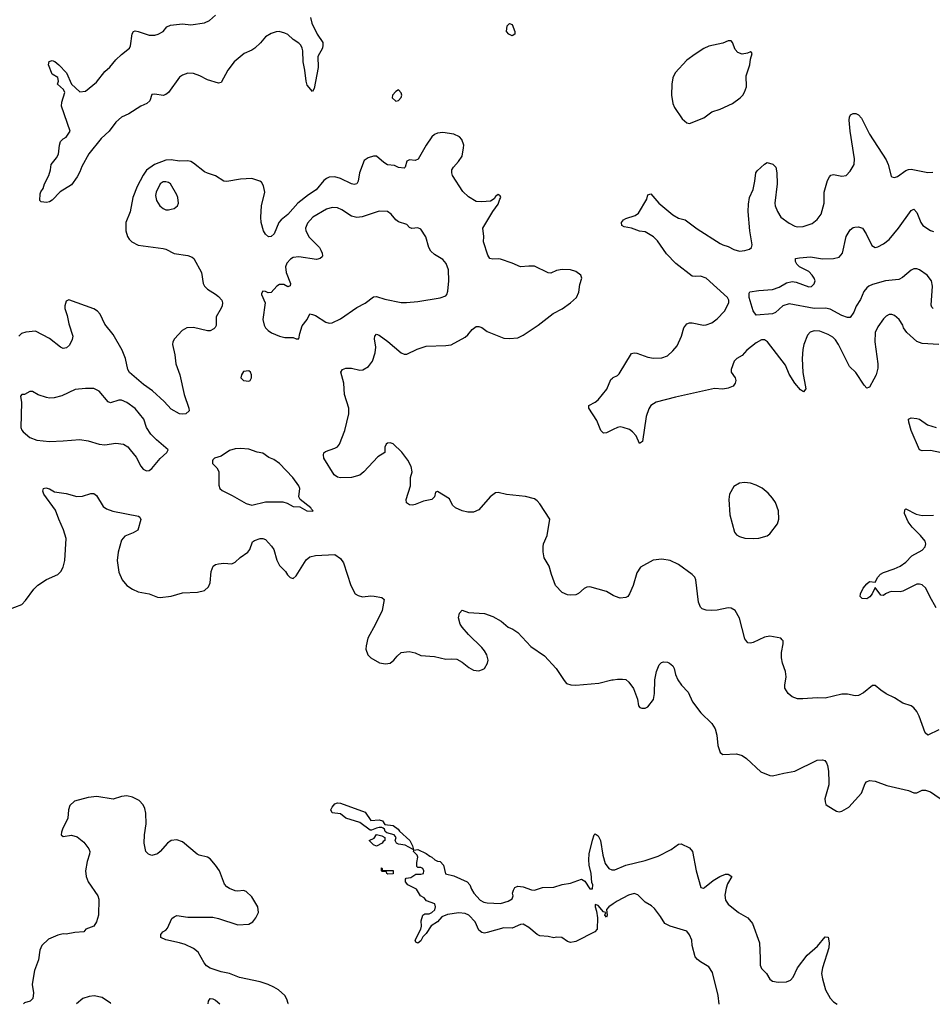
# Model space of a CAD drawing. Header units: inches. Extents: x 1839270 to 1929235, y 762242 to 910350.
# Tile 101 of 256: x 1915716 to 1922302, y 762247 to 769355. Entities that reach past the tile are written whole.
import ezdxf

# ---------------------------------------------------------------- set-up
doc = ezdxf.new("R2010")
doc.units = ezdxf.units.IN
doc.header["$MEASUREMENT"] = 0
doc.layers.add('B9716', color=7, linetype='Continuous')
doc.layers.add('B9726', color=7, linetype='Continuous')

msp = doc.modelspace()

# ---------------------------------------------------------------- linework, layer by layer
at = {"layer": 'B9716', "color": 5}
for points, elevation in [([(1917813.4, 769370), (1917823, 769330), (1917862.5, 769250), (1917902.3, 769190), (1917903.6, 769170), (1917900.3, 769150), (1917866.4, 769090), (1917868.9, 769010), (1917840.9, 768859.1), (1917830, 768837.2), (1917790, 768882.9), (1917782.2, 768910), (1917773.2, 768990), (1917760.8, 769050), (1917758.5, 769130), (1917754.2, 769150), (1917743.5, 769170), (1917730, 769185.6), (1917690, 769210.9), (1917650, 769248.7), (1917630, 769258.6), (1917588.7, 769268.7), (1917567.2, 769267.2), (1917530, 769255.3), (1917490.3, 769230), (1917452.9, 769187.1), (1917411.5, 769150), (1917390, 769135), (1917335.5, 769110), (1917264.7, 769050), (1917218, 768990), (1917170, 768900.7), (1917150, 768895.8), (1917070, 768919.8), (1917016.2, 768950), (1916970, 768966.4), (1916930, 768968.2), (1916890, 768953.7), (1916870, 768939.3), (1916790.1, 768829.9), (1916770, 768814.5), (1916750, 768808.7), (1916690, 768817.2), (1916670, 768814.5), (1916653.7, 768770), (1916632.7, 768750), (1916590, 768729.7), (1916504.1, 768675.9), (1916450, 768650.7), (1916410, 768615.3), (1916360.6, 768550), (1916303.8, 768496.2), (1916213.8, 768386.2), (1916163.9, 768296.1), (1916150, 768257.2), (1916130, 768221.2), (1916090, 768163.7), (1916008.4, 768111.6), (1915950, 768052.3), (1915930, 768040.7), (1915910, 768036.2), (1915870, 768039.5), (1915861.6, 768050), (1915863, 768097), (1915867.7, 768112.3), (1915884.5, 768135.5), (1915894, 768170), (1915925.6, 768230), (1915937, 768270), (1915941.6, 768310), (1915982.4, 768357.6), (1915995.6, 768384.4), (1916002.4, 768450), (1916010, 768476), (1916030, 768494.8), (1916050, 768506), (1916079.5, 768550), (1916017, 768730), (1916020.1, 768759.9), (1916041.2, 768830), (1916031.9, 768851.9), (1915989.2, 768890), (1915996, 768910), (1915990, 768938), (1915950, 768962), (1915923.7, 769030), (1915927.2, 769052.8), (1915950, 769059.1), (1915970, 769052.2), (1915998, 769030), (1916053.7, 768970), (1916090.7, 768890), (1916150, 768834.8), (1916190, 768838), (1916270, 768903.1), (1916330, 768981.3), (1916367, 769013), (1916410, 769064.9), (1916450, 769104), (1916509, 769150), (1916515.1, 769164.9), (1916527.3, 769252.7), (1916538, 769270), (1916550, 769273.4), (1916569.5, 769270.5), (1916650, 769243.1), (1916690, 769242), (1916716, 769250), (1916750, 769268.8), (1916777.7, 769302.3), (1916805.1, 769314.9), (1916890, 769324.6), (1916950, 769318.2), (1917050, 769332.4), (1917086.3, 769350), (1917130, 769387.6)], 480), ([(1920000, 765198.9), (1919950, 765226.9), (1919830, 765259.6), (1919810, 765258.4), (1919790, 765249.6), (1919747.8, 765212.2), (1919730, 765202), (1919690, 765199.2), (1919670, 765202.8), (1919630, 765219.8), (1919583.7, 765270), (1919553.2, 765350), (1919537.7, 765410), (1919501.1, 765470), (1919492.9, 765512.9), (1919492.8, 765550), (1919496.1, 765570), (1919522, 765630), (1919542.7, 765750), (1919470, 765859.5), (1919450, 765881.6), (1919430, 765894.7), (1919367.1, 765912.9), (1919230, 765927.2), (1919170, 765942), (1919150, 765939.7), (1919110.5, 765910), (1919030, 765817), (1918990, 765800.5), (1918950, 765799.7), (1918910, 765808.6), (1918861.3, 765830), (1918839.8, 765850), (1918816.6, 765896.6), (1918730, 765949.4), (1918716.8, 765943.2), (1918708.2, 765910), (1918690, 765891.8), (1918630, 765879.1), (1918570, 765854.5), (1918550, 765849.8), (1918530, 765851.5), (1918507.3, 765867.2), (1918505.4, 765890), (1918535.3, 765990), (1918536.3, 766050), (1918548.2, 766091.8), (1918540.3, 766130), (1918516, 766176), (1918473.2, 766233.2), (1918410, 766291.6), (1918390, 766299.2), (1918370, 766296.9), (1918361.3, 766290), (1918351.5, 766268.4), (1918350, 766229.6), (1918300.6, 766199.4), (1918200.4, 766090), (1918170, 766067.8), (1918110, 766049.7), (1918030, 766046.9), (1918010, 766053), (1917984.2, 766070), (1917911.3, 766190), (1917907.8, 766212.2), (1917911.6, 766228.4), (1917922.3, 766237.7), (1917990, 766261.3), (1918008.4, 766271.6), (1918023.6, 766290), (1918061.3, 766390), (1918092.3, 766510), (1918091.1, 766550), (1918059.7, 766650), (1918054.8, 766730), (1918034, 766810), (1918045.2, 766830), (1918070, 766838.4), (1918110, 766839), (1918170, 766823.6), (1918193.3, 766826.7), (1918233.3, 766850), (1918262, 766890), (1918281, 766950), (1918285.1, 766990), (1918276.9, 767050), (1918279.7, 767070), (1918290, 767085.5), (1918310, 767076.4), (1918371.5, 767031.5), (1918467.7, 766950), (1918490, 766940.4), (1918510, 766940.4), (1918583.6, 766976.4), (1918650, 766997.8), (1918790, 767001.7), (1918830, 767007.4), (1918930, 767063.7), (1918950, 767080.4), (1918981.4, 767118.6), (1919010, 767139.3), (1919030, 767140.4), (1919050, 767132.7), (1919090, 767104.9), (1919210, 767056.4), (1919250, 767052.2), (1919310, 767058.7), (1919350, 767077), (1919458.4, 767150), (1919565.7, 767234.3), (1919631.5, 767268.5), (1919691.6, 767310), (1919734.3, 767350), (1919750, 767386.8), (1919758, 767442), (1919772.3, 767490), (1919766, 767510), (1919730, 767537.7), (1919690, 767549.7), (1919630, 767551.5), (1919590, 767543.6), (1919550, 767525.1), (1919530, 767527.3), (1919430, 767575.1), (1919390, 767576), (1919330, 767569.8), (1919270, 767596.1), (1919185.1, 767625.1), (1919170, 767628.4), (1919130, 767625.3), (1919109.7, 767630), (1919095.4, 767655.4), (1919062.3, 767750), (1919065.7, 767790), (1919058.9, 767850), (1919131, 767969), (1919170, 768022.8), (1919181.2, 768058.8), (1919189, 768070), (1919184, 768084), (1919170, 768094), (1919150, 768079), (1919139.5, 768060.5), (1919114.4, 768045.6), (1919050, 768039.5), (1919010, 768042), (1918955.9, 768075.9), (1918914.6, 768114.6), (1918840.5, 768230), (1918834.7, 768250), (1918835.6, 768270), (1918847.3, 768290), (1918883.6, 768330), (1918909.5, 768370), (1918919.7, 768430), (1918920.5, 768450), (1918907, 768490), (1918889.3, 768510), (1918850, 768527.6), (1918770, 768540.9), (1918730, 768535.1), (1918710, 768526.6), (1918690, 768509.2), (1918648.2, 768450), (1918591.6, 768348.4), (1918570, 768338), (1918530, 768342.9), (1918510, 768333.2), (1918498.8, 768290), (1918490, 768283.7), (1918450, 768288.2), (1918421.5, 768301.4), (1918370, 768308), (1918343, 768323), (1918290, 768369.5), (1918270, 768369.6), (1918230, 768357), (1918202.9, 768337.1), (1918167.4, 768250), (1918159.5, 768190), (1918150, 768169.6), (1918130, 768165.7), (1918110, 768169.8), (1918030, 768209), (1917990, 768221.1), (1917950, 768218.4), (1917930.8, 768209.2), (1917910, 768193.7), (1917854.2, 768125.8), (1917800.2, 768090), (1917723.6, 768030), (1917650, 767948), (1917602, 767910), (1917586.5, 767890), (1917552.2, 767810), (1917530, 767789.7), (1917512.4, 767787.6), (1917490, 767807.2), (1917474.3, 767830), (1917457.2, 767890), (1917455, 767930), (1917461.5, 768010), (1917485.7, 768110), (1917476.3, 768156.3), (1917460.9, 768180.9), (1917449.6, 768189.6), (1917390, 768209.5), (1917310, 768203.6), (1917210, 768186.3), (1917190, 768189.7), (1917130, 768226.9), (1917070, 768246.2), (1917050, 768257.4), (1916970, 768318.1), (1916950, 768330.5), (1916930, 768335.4), (1916870, 768333.3), (1916810, 768343.2), (1916770, 768339.8), (1916689.5, 768310.5), (1916631.1, 768268.9), (1916606.5, 768233.5), (1916564, 768150), (1916532, 768070), (1916512.4, 767967.6), (1916482.3, 767890), (1916482.4, 767830), (1916493.6, 767790), (1916505.5, 767770), (1916526, 767750), (1916570, 767727.3), (1916750, 767702.8), (1916770, 767698), (1916830, 767667.1), (1916930, 767652.8), (1916960.3, 767640.3), (1916973.4, 767630), (1917028, 767530), (1917039.1, 767450), (1917050.6, 767430), (1917070.6, 767410), (1917130, 767373.4), (1917150, 767355.8), (1917173.4, 767330), (1917179.5, 767310), (1917177.6, 767290), (1917170, 767273.2), (1917132.7, 767210), (1917132.7, 767147.2), (1917127.3, 767132.7), (1917117.5, 767122.5), (1917090.3, 767109.7), (1917070, 767109.7), (1916970, 767133.6), (1916922, 767130), (1916888.3, 767111.7), (1916834, 767050), (1916822, 767030), (1916818, 767010), (1916835.6, 766935.6), (1916841.6, 766870), (1916871.8, 766790), (1916901.7, 766650), (1916937, 766550), (1916937.6, 766530), (1916914.8, 766510), (1916890, 766506.6), (1916870, 766509.7), (1916810, 766542.7), (1916758.6, 766598.6), (1916675.2, 766675.2), (1916610, 766722.2), (1916508.5, 766808.5), (1916496.4, 766830), (1916480.4, 766910), (1916455.1, 766970), (1916390, 767082), (1916330, 767157), (1916295.5, 767230), (1916278, 767250), (1916250, 767268.6), (1916070, 767333.2), (1916050, 767322), (1916040.7, 767290), (1916042, 767270), (1916058.7, 767218.7), (1916070, 767158), (1916098, 767070), (1916094.7, 767045.3), (1916075.4, 767004.6), (1916053.8, 766986.2), (1916030, 766980.3), (1916010, 766989.8), (1915930, 767052.2), (1915830, 767107), (1915759.9, 767100.1), (1915728.2, 767090), (1915709.2, 767070.8)], 520), ([(1920000, 766396.4), (1919950, 766371.6), (1919930, 766369.4), (1919909.8, 766389.8), (1919880.7, 766460.7), (1919824.2, 766550), (1919823.7, 766570), (1919870, 766594.4), (1919889.5, 766610), (1919953.6, 766686.4), (1919982.6, 766757.4), (1919992.9, 766767.1), (1920000, 766770.6)], 480), ([(1915630, 765094.9), (1915730, 765131.7), (1915758.7, 765161.3), (1915817.1, 765242.9), (1915847, 765273), (1915910, 765314.3), (1915990, 765348.5), (1916013.6, 765370), (1916030, 765402.8), (1916040.3, 765450), (1916050.5, 765610.5), (1916032.2, 765672.2), (1915997.5, 765750), (1915974.7, 765814.7), (1915889.7, 765930), (1915883.6, 765950), (1915886.6, 765970), (1915905.1, 765974.9), (1915930, 765968.2), (1915966.3, 765946.3), (1916050, 765933.4), (1916127.9, 765912.1), (1916170, 765914.9), (1916230, 765934), (1916250, 765934), (1916270, 765919.1), (1916319.2, 765839.2), (1916343, 765823), (1916387.6, 765807.6), (1916572, 765770), (1916582.8, 765762.8), (1916590, 765746), (1916567.3, 765670), (1916534.8, 765650), (1916474.4, 765625.6), (1916450, 765598), (1916426, 765510), (1916419.1, 765450), (1916430, 765366), (1916455.3, 765310), (1916490, 765270.4), (1916530, 765243.1), (1916570, 765224.4), (1916650, 765210.3), (1916710, 765187), (1916730, 765184.4), (1916810, 765194), (1916890, 765216), (1916998, 765222), (1917050, 765234.9), (1917079.1, 765260.9), (1917091.1, 765288.9), (1917097.7, 765370), (1917112, 765410), (1917130, 765422), (1917150, 765427.4), (1917190, 765430.3), (1917246.9, 765426.9), (1917270, 765438.7), (1917306.9, 765473.1), (1917362.6, 765510), (1917376.4, 765530), (1917395.8, 765584.2), (1917410, 765594.9), (1917450, 765608.7), (1917470, 765608.7), (1917490, 765601.3), (1917533.3, 765553.3), (1917549.3, 765529.3), (1917572.1, 765452.1), (1917590, 765415.5), (1917634.8, 765370), (1917648, 765348), (1917667.7, 765327.7), (1917690, 765321), (1917710, 765341), (1917784, 765456), (1917810, 765478), (1917850, 765487.4), (1917990, 765493.1), (1918030, 765464.9), (1918052.8, 765432.8), (1918105.7, 765270), (1918137.3, 765210), (1918157.3, 765197.3), (1918190, 765187.2), (1918250, 765194.4), (1918272.8, 765192.8), (1918330, 765182.8), (1918346, 765170), (1918331.7, 765090), (1918284.4, 764990), (1918228.7, 764890), (1918215.2, 764835.2), (1918214.9, 764810), (1918228.9, 764768.9), (1918250, 764748), (1918311.8, 764711.8), (1918355.3, 764704.7), (1918390, 764710.4), (1918416.2, 764730), (1918439.6, 764760.4), (1918470, 764786), (1918525.6, 764794.4), (1918570, 764784.9), (1918610, 764765.5), (1918710, 764758), (1918790, 764737.3), (1918830, 764740.7), (1918870, 764737.3), (1918910, 764715.5), (1918958, 764678), (1918990, 764659.3), (1919030, 764654.4), (1919056.9, 764663.1), (1919070, 764670.7), (1919093, 764710), (1919096.3, 764730), (1919087.6, 764770), (1919070, 764799.5), (1919050, 764822), (1918955.5, 764915.5), (1918909.6, 764970), (1918894.5, 764990), (1918883.7, 765036.3), (1918889.2, 765070), (1918910, 765090.8), (1918954, 765074), (1919070, 765068.8), (1919130, 765047.2), (1919190, 765011.8), (1919242, 764970), (1919274.5, 764954.5), (1919310, 764930.4), (1919405.3, 764830), (1919503.5, 764763.5), (1919586.7, 764670), (1919644.1, 764584.1), (1919663, 764563), (1919693.2, 764553.2), (1919730, 764550.5), (1919894.5, 764565.5), (1919990, 764588), (1920000, 764589.2)], 520), ([(1917651.8, 762249.1), (1917652.5, 762252.5), (1917644.8, 762284.8), (1917629.3, 762310), (1917583.6, 762350), (1917550, 762371), (1917509.8, 762389.8), (1917450, 762409.8), (1917301.3, 762441.3), (1917230, 762469.7), (1917170, 762480.5), (1917090, 762506.3), (1917065, 762525), (1917046.8, 762546.8), (1917002.7, 762622.7), (1916970, 762649.6), (1916910, 762678.7), (1916870, 762691.3), (1916771.5, 762711.5), (1916734, 762730), (1916733.2, 762750), (1916749, 762770), (1916770, 762782.8), (1916782.9, 762797.1), (1916814.8, 762865.2), (1916830, 762878.8), (1916850, 762887.3), (1916930, 762875.5), (1917110, 762874.9), (1917150, 762866.7), (1917290, 762819.6), (1917370, 762824.9), (1917399.1, 762840.9), (1917420.7, 762870), (1917438.7, 762910), (1917434.3, 762950), (1917390, 763022), (1917350, 763061.2), (1917330, 763069.3), (1917290, 763062.4), (1917270, 763066), (1917230, 763081.6), (1917210, 763095.6), (1917194.8, 763114.8), (1917157.1, 763210), (1917130, 763251), (1917090, 763297.2), (1917070, 763309.8), (1917010, 763322.7), (1916996.2, 763330), (1916890, 763418.7), (1916850, 763434.7), (1916810, 763429.6), (1916782.4, 763410), (1916730.2, 763349.8), (1916710, 763333.3), (1916670, 763321.3), (1916644.5, 763330), (1916626.9, 763350), (1916614.8, 763410), (1916616.5, 763470), (1916627.8, 763550), (1916626.1, 763626.1), (1916619.2, 763659.2), (1916607.2, 763687.2), (1916578.2, 763718.2), (1916530, 763741.6), (1916490, 763751.5), (1916450, 763746.3), (1916390, 763728.5), (1916273.5, 763746.5), (1916210, 763738.9), (1916110, 763714), (1916077.6, 763682.4), (1916068.8, 763651.2), (1916063.1, 763590), (1916024.9, 763510), (1916017.3, 763490), (1916016, 763470), (1916030, 763458.8), (1916090, 763468.4), (1916130, 763455.8), (1916178.2, 763418.2), (1916214.4, 763370), (1916221.3, 763350), (1916219.5, 763330), (1916202.9, 763277.1), (1916190.4, 763209.6), (1916196.5, 763170), (1916210.4, 763130), (1916280.5, 763030), (1916285.8, 763005.8), (1916285.5, 762890), (1916270, 762842), (1916250.4, 762809.6), (1916192, 762790), (1916178, 762770), (1916114.4, 762765.6), (1916050, 762752.3), (1916030, 762755.1), (1915990, 762746), (1915924.2, 762715.8), (1915874.9, 762670), (1915861.8, 762638.2), (1915851.8, 762568.2), (1915822.7, 762490), (1915814.3, 762450), (1915806.5, 762390), (1915814.3, 762330), (1915811.5, 762288.5), (1915791, 762270), (1915750, 762258.4), (1915743.4, 762250.3)], 520), ([(1920000, 762972.2), (1919966.4, 762950), (1919950.4, 762930), (1919956.3, 762890), (1919950, 762875.3), (1919939, 762890), (1919946, 762910), (1919930, 762914), (1919890, 762959.5), (1919870, 762968), (1919868.2, 762950), (1919878.4, 762918.4), (1919885.8, 762870), (1919884.2, 762790), (1919867.7, 762770), (1919730, 762699.6), (1919716.5, 762696.5), (1919690, 762692.7), (1919670, 762701.2), (1919629.5, 762729.5), (1919590, 762732), (1919570, 762727), (1919530, 762736.2), (1919470, 762741.6), (1919449.3, 762750), (1919390, 762801.6), (1919350, 762825.1), (1919330, 762822), (1919270, 762797), (1919210, 762797.8), (1919090, 762764.7), (1919070, 762760.9), (1919050, 762764), (1919030, 762782), (1919002, 762842), (1918958, 762890), (1918930, 762901.7), (1918885.9, 762905.9), (1918803.9, 762896.1), (1918762.7, 762877.3), (1918730, 762842.9), (1918686, 762814), (1918650, 762757.2), (1918626.2, 762733.8), (1918610, 762704), (1918589.1, 762689.1), (1918575.3, 762695.3), (1918569.5, 762710), (1918609.6, 762790), (1918615.1, 762810), (1918614, 762850), (1918626, 762890), (1918640.1, 762899.9), (1918670, 762899.3), (1918690, 762908.2), (1918711.8, 762928.2), (1918716.9, 762950), (1918710.8, 762970.8), (1918652.7, 762992.7), (1918634.2, 763014.2), (1918609.3, 763030), (1918578.6, 763078.6), (1918517.2, 763110), (1918499, 763130), (1918499, 763150), (1918503.7, 763156.3), (1918538.9, 763161.1), (1918574.2, 763185.8), (1918610, 763184.9), (1918629.2, 763190.8), (1918633.2, 763210), (1918626, 763226), (1918610, 763235.1), (1918590, 763233.2), (1918582.4, 763242.4), (1918580.7, 763270), (1918589.3, 763310), (1918583.2, 763323.2), (1918558, 763350), (1918560.4, 763359.6), (1918590, 763364.7), (1918650, 763334.8), (1918675.2, 763315.2), (1918691.3, 763310), (1918712, 763290), (1918730, 763281), (1918750, 763278), (1918774, 763250), (1918788.3, 763188.3), (1918850, 763174), (1918946, 763130), (1918964, 763110), (1918976.7, 763076.7), (1918993, 763050), (1919039.3, 762999.3), (1919064.9, 762984.9), (1919090, 762979.3), (1919185.4, 762974.6), (1919242, 762990), (1919270, 763007.3), (1919277.2, 763030), (1919273.2, 763050), (1919279.3, 763070), (1919290, 763090.8), (1919310, 763098.8), (1919350, 763094.9), (1919410, 763073.4), (1919430, 763071.6), (1919490, 763090.2), (1919570, 763092.1), (1919630, 763111.1), (1919690, 763122), (1919770, 763149), (1919794.5, 763134.5), (1919830, 763079.5), (1919850, 763079.1), (1919851.8, 763108.2), (1919845.7, 763125.7), (1919840.3, 763190), (1919826.2, 763250), (1919823.1, 763290), (1919826.2, 763333.8), (1919850, 763431.3), (1919861.2, 763470), (1919870, 763476.3), (1919890, 763464), (1919908.4, 763430), (1919923.8, 763323.8), (1919942.1, 763262.1), (1919967.1, 763227.1), (1919990, 763217.2), (1920000, 763217.3)], 480), ([(1916373.3, 762249.9), (1916370, 762254.5), (1916310, 762296.2), (1916253.2, 762306.8), (1916217.5, 762302.5), (1916170.5, 762289.5), (1916126.5, 762250)], 540), ([(1917076.1, 762249.4), (1917077.6, 762270), (1917090, 762287.7), (1917110, 762285.5), (1917130, 762275.5), (1917160, 762249.4)], 520)]:
    msp.add_lwpolyline(points, dxfattribs=dict(at, elevation=elevation))
for points, elevation in [([(1919270, 769238.7), (1919245.6, 769250), (1919229.8, 769269.8), (1919234.7, 769310), (1919250, 769328.4), (1919270, 769320.5), (1919288.7, 769270), (1919290, 769249.2)], 480), ([(1918450, 768848), (1918430, 768835.3), (1918406, 768810), (1918404.7, 768790), (1918430, 768766), (1918450, 768772), (1918470, 768794), (1918473.2, 768810), (1918470, 768826)], 520), ([(1916770, 768185.1), (1916750, 768183.5), (1916730, 768169.6), (1916700.2, 768110), (1916695.6, 768084.4), (1916701.8, 768050), (1916727.2, 768010), (1916750, 767992.2), (1916770, 767983), (1916790, 767982), (1916810, 767987.3), (1916830, 767990.8), (1916855.3, 768010), (1916861.2, 768030), (1916856, 768070), (1916849.4, 768090), (1916805.1, 768170), (1916790, 768180.5)], 540), ([(1917970, 767998.8), (1917930, 767986.8), (1917830.1, 767929.9), (1917793.6, 767886.3), (1917778.8, 767850), (1917780.7, 767830), (1917805.3, 767785.3), (1917878.4, 767710), (1917890, 767690.7), (1917899.3, 767670), (1917902, 767650), (1917897.6, 767642.4), (1917884.7, 767630), (1917856.7, 767623.3), (1917730, 767641.7), (1917690, 767637.4), (1917670, 767626.6), (1917642.9, 767597.1), (1917634.2, 767570), (1917639.7, 767530), (1917670.3, 767450), (1917667.1, 767432.9), (1917650, 767427), (1917622, 767442), (1917590, 767443), (1917570.5, 767430), (1917530, 767386), (1917510, 767384), (1917490, 767392.7), (1917470, 767394), (1917462, 767378), (1917461, 767370), (1917486.8, 767310), (1917470.5, 767190), (1917480.4, 767150), (1917490.5, 767130), (1917508, 767110), (1917533.9, 767093.9), (1917590.2, 767070.2), (1917630, 767061.1), (1917690, 767060.5), (1917710, 767050.8), (1917730, 767052), (1917736.9, 767090), (1917755.3, 767144.7), (1917789.4, 767190), (1917809.3, 767230.7), (1917830, 767227.7), (1917850, 767218.7), (1917924.9, 767170), (1917950, 767163.1), (1917970, 767166.7), (1918030, 767194.9), (1918150, 767276.5), (1918210, 767308.4), (1918270, 767354), (1918290, 767356.9), (1918350, 767336.5), (1918470, 767314.3), (1918507, 767313), (1918590, 767321.3), (1918750, 767346.8), (1918790, 767361), (1918797.2, 767370), (1918804.8, 767395.2), (1918813.3, 767470), (1918811.6, 767550), (1918794.1, 767594.2), (1918770, 767623.7), (1918710, 767658.7), (1918683.8, 767683.8), (1918669, 767709), (1918647.7, 767787.7), (1918610, 767842.7), (1918590, 767853), (1918546.2, 767846.2), (1918530, 767854), (1918510, 767875.4), (1918450, 767894.7), (1918429.6, 767910), (1918396.9, 767950), (1918370, 767971), (1918310, 767972), (1918188.4, 767931.6), (1918150, 767926.8), (1918110, 767935.6), (1918041.3, 767981.3), (1918010, 767995.8)], 540), ([(1917370, 766819), (1917330, 766814), (1917316, 766790), (1917312, 766770), (1917331.1, 766751.1), (1917370, 766746), (1917378, 766750), (1917388.7, 766770), (1917388.7, 766790), (1917382, 766810)], 540), ([(1916190, 766692.9), (1916115.9, 766684.1), (1916020.5, 766639.5), (1915965.1, 766625.1), (1915930, 766623.5), (1915910, 766627.8), (1915850, 766647.6), (1915808.3, 766671.7), (1915788.4, 766671.6), (1915750, 766649.2), (1915730, 766649), (1915722, 766638), (1915728.5, 766590), (1915724, 766410), (1915730.5, 766390.5), (1915739.9, 766379.9), (1915790, 766338.8), (1915839.9, 766319.9), (1915930, 766310.4), (1916030, 766313.4), (1916150, 766324.9), (1916210, 766315.5), (1916290, 766290.6), (1916330, 766284.9), (1916410, 766297), (1916464.7, 766290), (1916497.3, 766270), (1916514, 766250), (1916555.8, 766195.8), (1916590.5, 766130.5), (1916606.8, 766110), (1916630, 766097.3), (1916650, 766100.7), (1916670, 766114.8), (1916730, 766187.3), (1916778, 766230), (1916788, 766250), (1916702, 766322), (1916663.3, 766363.3), (1916631.5, 766411.5), (1916611.6, 766471.6), (1916550, 766547.8), (1916490, 766590.9), (1916450, 766608.4), (1916430, 766608.4), (1916370, 766589.5), (1916355.1, 766595.1), (1916290, 766672), (1916250, 766692.8)], 540), ([(1917310, 766259.6), (1917270, 766255.6), (1917230, 766243.7), (1917170, 766204), (1917122, 766190), (1917110, 766178), (1917106, 766170), (1917106.8, 766150), (1917139.5, 766119.5), (1917152.5, 766092.5), (1917154, 765994), (1917161, 765970), (1917176.8, 765956.8), (1917250, 765920.4), (1917350, 765862), (1917390, 765850.3), (1917490, 765874.9), (1917613.7, 765873.7), (1917644.9, 765864.9), (1917690, 765840.5), (1917736.8, 765836.8), (1917788.7, 765808.7), (1917830, 765807.7), (1917834, 765810), (1917820.9, 765820.9), (1917817.2, 765830), (1917739, 765890), (1917729.2, 765910), (1917738, 765970), (1917729.5, 765990), (1917687, 766050), (1917590, 766151.8), (1917550, 766179.6), (1917514.9, 766194.9), (1917470, 766224.5), (1917430, 766231.6), (1917370, 766255.1)], 540), ([(1918250, 763574), (1918310, 763578.4), (1918333.4, 763570), (1918350, 763544.7), (1918410, 763536.5), (1918448, 763510), (1918456.5, 763496.5), (1918532, 763430), (1918551.6, 763391.6), (1918558, 763362), (1918550, 763366), (1918496.6, 763396.6), (1918450, 763403.7), (1918435.3, 763410), (1918426, 763430), (1918432.7, 763450), (1918417.2, 763470), (1918365.2, 763485.2), (1918354, 763494), (1918348.7, 763510), (1918339.3, 763519.3), (1918330, 763524), (1918310, 763522.7), (1918290, 763519.3), (1918255.9, 763504.1), (1918244.1, 763504.1), (1918170, 763558.7), (1918070, 763589.7), (1918030, 763622), (1917970, 763628.7), (1917962, 763650), (1917969.7, 763670.3), (1917990, 763693.4), (1918010, 763700.5), (1918030, 763699.3), (1918210, 763633.4)], 480), ([(1918290, 763388.7), (1918270, 763398), (1918238, 763430), (1918273.2, 763446.8), (1918290, 763471.3), (1918330, 763462), (1918350, 763452), (1918352, 763430), (1918338, 763422), (1918331.3, 763410)], 480), ([(1918372.7, 763187.3), (1918366, 763190), (1918362, 763202), (1918330, 763206), (1918326, 763210), (1918327.3, 763232.7), (1918332.7, 763227.3), (1918332.7, 763212.7), (1918410, 763212), (1918410, 763188.7)], 480)]:
    msp.add_lwpolyline(points, close=True, dxfattribs=dict(at, elevation=elevation))
at = {"layer": 'B9726', "color": 5, "elevation": 520}
for points in [[(1920830, 769202.7), (1920790, 769184.5), (1920690, 769162.6), (1920653.8, 769146.2), (1920590, 769107.1), (1920530, 769061.5), (1920447, 768970), (1920430, 768934), (1920422.7, 768890), (1920420.2, 768810), (1920428.7, 768750), (1920441.2, 768721.2), (1920498, 768638), (1920530, 768610.4), (1920550, 768605.5), (1920652.9, 768647.1), (1920710.7, 768689.3), (1920771.8, 768708.2), (1920860.7, 768750), (1920914.5, 768790), (1920934, 768810), (1920947.7, 768832.3), (1920960.9, 768870), (1920958.4, 768950), (1920985.2, 769030), (1920989, 769071), (1921002, 769110), (1920997.2, 769117.2), (1920990, 769122), (1920967.5, 769112.5), (1920930, 769105.2), (1920898, 769118), (1920879.5, 769139.5), (1920859.3, 769190), (1920850, 769201.2)], [(1920946.6, 766013.4), (1920910, 766009.6), (1920870, 765985.2), (1920839.1, 765930), (1920832.7, 765890), (1920839.9, 765779.9), (1920875.2, 765655.2), (1920890, 765634.8), (1920910, 765623), (1920950, 765612.4), (1921010, 765608.7), (1921050, 765612.4), (1921110, 765628.5), (1921130, 765643), (1921184.8, 765715.2), (1921195.1, 765750), (1921192.3, 765810), (1921169.6, 765870), (1921150, 765900.9), (1921117.8, 765937.8), (1921073.4, 765973.4), (1921030, 765995.6), (1920990, 766007.8)]]:
    msp.add_lwpolyline(points, close=True, dxfattribs=at)
at = {"layer": 'B9726', "color": 5}
for points, elevation in [([(1920000, 766770.6), (1920030, 766785.5), (1920041.7, 766798.3), (1920130, 766945.5), (1920150, 766950.4), (1920170, 766947), (1920250, 766919.5), (1920290, 766911.8), (1920350, 766913.4), (1920390, 766927), (1920430, 766963.1), (1920459.6, 767000.4), (1920492.8, 767070), (1920508.7, 767130), (1920530, 767159), (1920550, 767166.9), (1920570, 767166.4), (1920650, 767148.8), (1920670, 767151), (1920710, 767167.4), (1920750, 767194.7), (1920802, 767250), (1920834.7, 767310), (1920834.3, 767330), (1920825.1, 767350), (1920670, 767489.7), (1920630, 767504), (1920590, 767500.5), (1920570, 767504), (1920450, 767595.2), (1920384.7, 767664.7), (1920319, 767759), (1920290, 767787.6), (1920230, 767822.4), (1920190, 767827.3), (1920130, 767849.3), (1920078.4, 767858.4), (1920062.6, 767870), (1920058, 767890), (1920074.5, 767910), (1920090, 767919.5), (1920158.3, 767941.7), (1920180.8, 767959.2), (1920241.5, 768058.6), (1920250, 768091), (1920270, 768098.8), (1920328, 768030), (1920430, 767946.3), (1920470, 767922.6), (1920519.1, 767910), (1920605.8, 767845.8), (1920770, 767739.7), (1920790, 767729.2), (1920830, 767718), (1920870, 767696.5), (1920910, 767684.9), (1920950, 767687.4), (1920982.6, 767697.4), (1920997.6, 767710), (1921003.1, 767730), (1920984.1, 767830), (1920972.8, 767970), (1920975.9, 768024.1), (1920983.5, 768070), (1921008.6, 768130), (1921022.2, 768190), (1921029.7, 768250.3), (1921037.2, 768262.8), (1921090, 768312.4), (1921110, 768324.9), (1921152.1, 768312.1), (1921172.2, 768290), (1921179.6, 768250), (1921182.8, 768170), (1921165.4, 768030), (1921168.5, 768010), (1921184.2, 767970), (1921209, 767929), (1921270, 767885.8), (1921310, 767865.3), (1921330, 767860.3), (1921370, 767861.5), (1921435.6, 767884.4), (1921470, 767912.4), (1921498.9, 767950), (1921522, 768030), (1921520.7, 768110), (1921546.4, 768193.6), (1921559.8, 768220.2), (1921570, 768231.6), (1921590, 768236.9), (1921650, 768224.4), (1921680.9, 768230), (1921710, 768260.3), (1921737.5, 768310), (1921739.8, 768350), (1921709.1, 768550.9), (1921702, 768630), (1921703.6, 768650), (1921711.9, 768668.1), (1921730, 768677.3), (1921750, 768678.4), (1921770, 768668.4), (1921790, 768643.8), (1921850, 768528.7), (1921970, 768343.8), (1921983.9, 768310), (1922006, 768226), (1922010, 768220.7), (1922030, 768214.9), (1922050, 768222.6), (1922110, 768265.2), (1922130, 768274.4), (1922150, 768276.5), (1922270, 768252.6), (1922306.9, 768253.1)], 480), ([(1922309, 767270), (1922298.9, 767278.9), (1922293.3, 767293.3), (1922303.5, 767430), (1922296.1, 767470), (1922265.7, 767510), (1922210, 767547.9), (1922190, 767555.8), (1922170, 767555.8), (1922150, 767547), (1922086.4, 767493.6), (1922061.2, 767478.8), (1921964, 767470), (1921870, 767442.2), (1921844.2, 767430), (1921830, 767419.2), (1921808.6, 767391.4), (1921784.4, 767335.6), (1921752.3, 767287.7), (1921735.5, 767244.5), (1921710, 767205.1), (1921690, 767205.6), (1921650, 767218.7), (1921564.1, 767264.1), (1921532.5, 767272.5), (1921449.9, 767269.9), (1921270, 767302.9), (1921222.4, 767290), (1921170, 767242), (1921150, 767232.3), (1921030, 767221.2), (1921010, 767254), (1920979.7, 767350), (1920980.2, 767379.8), (1920986, 767390), (1921050, 767400.7), (1921150, 767406.7), (1921195.8, 767424.2), (1921250, 767456.3), (1921290, 767464.1), (1921319, 767459), (1921410, 767426), (1921430, 767428), (1921450, 767447.3), (1921455.8, 767470), (1921449.7, 767490), (1921436, 767510), (1921410, 767536), (1921342.9, 767570), (1921324.7, 767590), (1921314.5, 767610), (1921315.3, 767630), (1921343.3, 767636.7), (1921422.8, 767642.8), (1921509.2, 767629.2), (1921589.8, 767630.2), (1921630, 767640.9), (1921655, 767670), (1921680.4, 767790), (1921710, 767837.1), (1921730, 767854.8), (1921743.2, 767856.8), (1921770, 767858.4), (1921798.8, 767850), (1921824.9, 767810), (1921865.5, 767725.5), (1921890, 767710.5), (1921910, 767714.9), (1921950, 767737.6), (1921990, 767768.9), (1922059.3, 767850), (1922150, 767976.3), (1922170, 767987.3), (1922190, 767962.8), (1922220.3, 767890), (1922234.9, 767870), (1922290, 767832), (1922310, 767825.7)], 460), ([(1922350, 767009.7), (1922230, 767016.8), (1922190, 767032.4), (1922117.7, 767097.7), (1922094.5, 767130), (1922088.3, 767150), (1922063.6, 767190), (1922030, 767218.7), (1922010, 767227.3), (1921990, 767227), (1921970, 767215.1), (1921950, 767195.1), (1921910, 767137), (1921890, 767096), (1921887.1, 767030), (1921909.2, 766870), (1921910, 766838), (1921896, 766790), (1921881.3, 766758.7), (1921850, 766702), (1921841.3, 766698.7), (1921830, 766695.6), (1921810, 766716.9), (1921750, 766806.9), (1921705.3, 766850), (1921626, 767010), (1921604.2, 767044.2), (1921583.1, 767063.1), (1921550, 767082.4), (1921490, 767105.1), (1921450, 767109.7), (1921421, 767099), (1921402.4, 767077.6), (1921375.6, 767010), (1921367.1, 766972.9), (1921363.7, 766910), (1921366.8, 766806.8), (1921388.4, 766690), (1921371.5, 766668.5), (1921350, 766681.7), (1921309.9, 766729.9), (1921270, 766794.7), (1921241.8, 766861.8), (1921112.8, 767030), (1921090, 767043.9), (1921070, 767044.1), (1921030, 767022.2), (1920964.4, 766970), (1920928.7, 766931.3), (1920892, 766908), (1920871.3, 766888.7), (1920850.4, 766830), (1920850.5, 766810), (1920880.5, 766770), (1920883, 766750), (1920879.1, 766730), (1920866, 766710), (1920830, 766694.5), (1920790, 766688.3), (1920730, 766691.1), (1920448.6, 766628.6), (1920310, 766592.8), (1920271.8, 766570), (1920255.3, 766544.7), (1920236.2, 766490), (1920210, 766308.7), (1920190, 766295.3), (1920164.7, 766350), (1920139.6, 766379.6), (1920115.6, 766395.5), (1920070, 766411.3), (1920050, 766414.7), (1920030, 766411.3), (1920000, 766396.4)], 480), ([(1922367.9, 766227.9), (1922290, 766244.4), (1922230, 766242.7), (1922209.6, 766250), (1922149.8, 766390.2), (1922131.9, 766448.1), (1922129.7, 766470.3), (1922150, 766481.3), (1922190, 766476.2), (1922210.4, 766470), (1922268.2, 766430), (1922330, 766410.2)], 480), ([(1922330.6, 765110), (1922283.2, 765190), (1922254.6, 765250), (1922230, 765275), (1922210, 765280.8), (1922190, 765278.8), (1922090, 765229), (1922070, 765224.4), (1922010, 765226), (1921990, 765221.8), (1921964.9, 765210), (1921950, 765197), (1921930, 765201.2), (1921890, 765255.3), (1921868.8, 765210), (1921851.3, 765188.7), (1921830, 765173.3), (1921795.5, 765175.5), (1921782.7, 765190), (1921784.5, 765210), (1921804.1, 765250), (1921830, 765283.1), (1921850, 765298.9), (1921890, 765294.8), (1921908, 765330), (1921928.2, 765351.8), (1921950, 765364.2), (1922027.3, 765390), (1922070, 765410.2), (1922110, 765438.5), (1922155.4, 765484.6), (1922230, 765525.5), (1922251.1, 765550), (1922255.8, 765570), (1922249.7, 765590), (1922217.7, 765630), (1922157.2, 765690), (1922128, 765730), (1922100.9, 765790), (1922102.9, 765817.1), (1922110, 765822.4), (1922186.1, 765786.1), (1922230, 765774.4), (1922310, 765777.6)], 480), ([(1922350, 764229.2), (1922270, 764189.4), (1922250, 764206), (1922207.4, 764327.4), (1922190, 764361.6), (1922170, 764387.8), (1922150, 764402.4), (1922090, 764421.3), (1922030, 764459.7), (1921970, 764487.4), (1921930, 764513.7), (1921890, 764548), (1921870, 764548), (1921805.2, 764494.8), (1921770, 764476), (1921745.4, 764474.6), (1921690, 764484.5), (1921650, 764486.4), (1921530, 764456.3), (1921470, 764458), (1921367.9, 764452.1), (1921330, 764452.2), (1921290, 764466.6), (1921262.9, 764490), (1921238, 764530), (1921237, 764550), (1921248.2, 764610), (1921241.7, 764650), (1921220.4, 764710), (1921212.9, 764747.1), (1921214.3, 764785.7), (1921226, 764850), (1921225.2, 764870), (1921218.9, 764878.9), (1921210, 764889), (1921130, 764904), (1921090, 764896), (1921010, 764857.6), (1920990, 764853.6), (1920970, 764857), (1920950, 764885.2), (1920910, 765034.5), (1920878.9, 765090), (1920850, 765106.6), (1920830, 765109.7), (1920750, 765093), (1920710, 765089.7), (1920670, 765091.5), (1920641.8, 765101.8), (1920630, 765112.7), (1920615.8, 765150), (1920596, 765310), (1920589.3, 765330), (1920569.2, 765350), (1920470, 765421.6), (1920410, 765449.6), (1920350, 765460.7), (1920288.2, 765451.8), (1920197.3, 765402.7), (1920170, 765362), (1920143.8, 765270), (1920117.1, 765210), (1920104, 765190), (1920090, 765183), (1920050, 765179.1), (1920016, 765190), (1920000, 765198.9)], 520), ([(1920000, 764589.2), (1920030, 764593), (1920065.4, 764594.6), (1920090, 764590.4), (1920111.5, 764571.5), (1920145.8, 764525.8), (1920174.8, 764450), (1920182, 764402), (1920191.3, 764390), (1920204.9, 764384.9), (1920230, 764385.5), (1920250, 764394.8), (1920290, 764446.8), (1920298, 764490), (1920300.4, 764590), (1920312.6, 764650), (1920330, 764697.3), (1920346.6, 764713.4), (1920361.1, 764718.9), (1920390, 764716.9), (1920404.9, 764710), (1920430.4, 764690), (1920439.5, 764670), (1920447.9, 764627.9), (1920465.3, 764590), (1920492.2, 764550), (1920539.2, 764499.2), (1920572.6, 764430), (1920630.4, 764350), (1920710, 764274), (1920735.9, 764235.9), (1920747.9, 764190), (1920753.9, 764113.9), (1920770, 764064), (1920790.5, 764050.5), (1920890, 764054.9), (1920930, 764042.4), (1920960.8, 764020.8), (1921065.3, 763925.3), (1921130, 763897.8), (1921150, 763896.9), (1921230, 763916.2), (1921310, 763929.3), (1921470, 764008.8), (1921510, 764011.6), (1921525.5, 764005.5), (1921539.3, 763990), (1921545.5, 763970), (1921552.4, 763930), (1921556.3, 763850), (1921556.3, 763830), (1921526, 763730), (1921528.2, 763708.2), (1921534, 763690), (1921542.3, 763682.3), (1921610, 763640.5), (1921630, 763635.5), (1921650, 763640.4), (1921700.9, 763670), (1921790, 763770.7), (1921818.7, 763841.3), (1921827.9, 763852.1), (1921850, 763862), (1921890, 763858.5), (1921973.3, 763826.7), (1922130, 763790.6), (1922170, 763773.4), (1922190, 763773.4), (1922230, 763792.7), (1922252.3, 763792.3), (1922290, 763781.6), (1922390.4, 763710.4)], 520), ([(1920000, 763217.3), (1920010, 763217.5), (1920090, 763252), (1920230, 763284.6), (1920324, 763316), (1920416.9, 763363.1), (1920470, 763401.6), (1920490, 763405.5), (1920550, 763376.3), (1920570.4, 763350), (1920597, 763210), (1920632, 763090), (1920650, 763085.5), (1920659, 763090), (1920720.7, 763139.3), (1920769.6, 763170.4), (1920810, 763187.3), (1920830, 763186.8), (1920856, 763170), (1920824.7, 763115.3), (1920814.2, 763085.8), (1920805.2, 763034.8), (1920810, 762999.1), (1920829, 762970), (1920902.3, 762910), (1920970.7, 762870.7), (1921004.5, 762830), (1921055.3, 762690), (1921060.8, 762579.2), (1921058.9, 762530), (1921070, 762504.9), (1921104.7, 762470), (1921130, 762429.1), (1921150, 762414.7), (1921190, 762406.7), (1921250, 762408.2), (1921278.9, 762421.1), (1921297.2, 762442.8), (1921328.6, 762510), (1921399.1, 762600.9), (1921472.9, 762667.1), (1921530, 762734.8), (1921550, 762731), (1921557.6, 762690), (1921554.2, 762654.2), (1921510, 762509.3), (1921502.2, 762470), (1921508.5, 762430), (1921531.2, 762351.2), (1921564.9, 762290), (1921590, 762263.6), (1921615.4, 762246.6)], 480), ([(1920763.1, 762247.1), (1920756.1, 762310), (1920716.1, 762476.1), (1920690, 762516.5), (1920630, 762553), (1920607.9, 762570), (1920591.8, 762590), (1920569.8, 762670), (1920567.4, 762710), (1920550, 762747.6), (1920530, 762775.6), (1920409.3, 762810), (1920371.8, 762830), (1920340.7, 762880.7), (1920297.8, 762937.8), (1920276.5, 762956.5), (1920230, 762985), (1920178, 763038), (1920150, 763046.8), (1920110, 763035), (1920027, 762990), (1920000, 762972.2)], 480)]:
    msp.add_lwpolyline(points, dxfattribs=dict(at, elevation=elevation))

doc.saveas('drawing.dxf')
